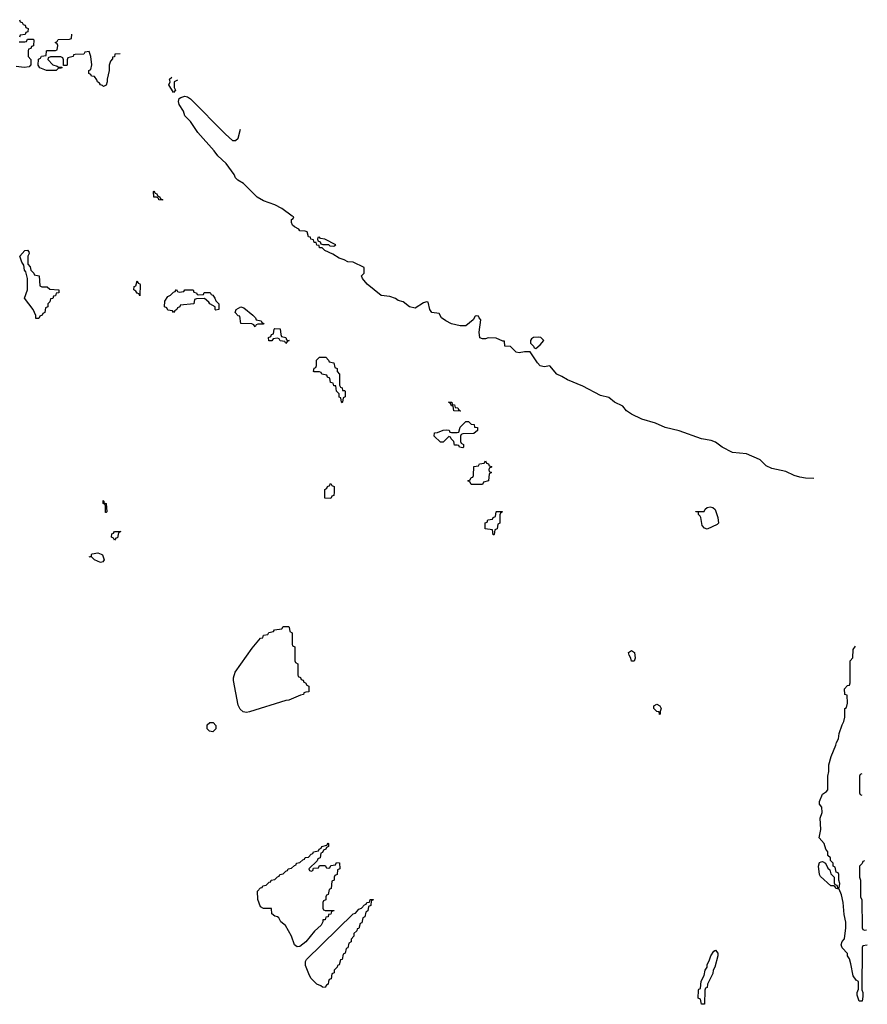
# Model space of a CAD drawing. Header units: inches. Extents: x 2550115 to 2887259, y 311850 to 494471.
# Tile 106 of 115: x 2803454 to 2809490, y 466126 to 473133. Entities that reach past the tile are written whole.
import ezdxf

# ---------------------------------------------------------------- set-up
doc = ezdxf.new("R2010")
doc.units = ezdxf.units.IN
doc.header["$MEASUREMENT"] = 0
doc.layers.add('C8406', color=7, linetype='Continuous')
doc.layers.add('C8407', color=7, linetype='Continuous')

msp = doc.modelspace()

# ---------------------------------------------------------------- linework, layer by layer
at = {"layer": 'C8406', "color": 6}
for points in [[(2806670, 469826), (2806662, 469842), (2806646, 469850), (2806662, 469858), (2806670, 469874), (2806682, 469878), (2806686, 469890), (2806687.3, 469952.7), (2806722, 469958), (2806728.4, 469971.6), (2806762, 469978), (2806770, 469994), (2806778, 469978), (2806792.7, 469972.7), (2806798, 469958), (2806812.7, 469952.7), (2806812.7, 469947.3), (2806798, 469942), (2806794, 469930), (2806798, 469918), (2806814, 469910), (2806798, 469902), (2806792, 469850), (2806758, 469842), (2806750, 469826)], [(2805670, 469726), (2805627.3, 469727.3), (2805626, 469790), (2805642, 469798), (2805646, 469810), (2805662, 469818), (2805666, 469830), (2805671, 469831), (2805678, 469818), (2805694, 469810), (2805694, 469770), (2805690, 469746), (2805678, 469742)], [(2804066, 469626), (2804066, 469670), (2804062, 469682), (2804048, 469690), (2804048.7, 469711.3), (2804054, 469706), (2804054, 469694), (2804071, 469690), (2804074, 469630), (2804070, 469626)], [(2808350, 469508), (2808330, 469515.3), (2808313.2, 469533.2), (2808304, 469590), (2808300.4, 469600.4), (2808288, 469612), (2808288, 469628), (2808269.1, 469630.9), (2808270, 469634), (2808328, 469632), (2808335.3, 469650), (2808350, 469661), (2808370, 469666), (2808390, 469661), (2808406.8, 469646.8), (2808426, 469590), (2808431.3, 469550), (2808419.8, 469540.2)], [(2806826, 469466), (2806822, 469502), (2806768, 469510), (2806768.4, 469551.6), (2806782, 469558), (2806787.3, 469572.7), (2806822, 469578), (2806826, 469590), (2806842, 469598), (2806846, 469630), (2806850, 469634), (2806890, 469634), (2806892, 469630), (2806878, 469622), (2806874, 469610), (2806874, 469550), (2806858, 469542), (2806854, 469510), (2806838, 469502), (2806834, 469470), (2806830, 469466)], [(2804130, 469428.7), (2804122, 469442), (2804108, 469450), (2804110, 469474), (2804122, 469478), (2804128.4, 469491.6), (2804174, 469490), (2804158, 469482), (2804150, 469446), (2804138, 469442)], [(2804030, 469269.3), (2803986, 469290), (2803967.3, 469307.3), (2803948, 469310), (2803966, 469314), (2803966, 469326), (2803971.3, 469331.3), (2804010, 469338), (2804034, 469330), (2804044.7, 469324.7), (2804054.8, 469290), (2804046, 469274)], [(2805070, 468202), (2805046.2, 468206.2), (2805025.2, 468225.2), (2805010, 468254), (2804977, 468430), (2804976.2, 468450), (2804989.7, 468490), (2805110, 468661), (2805170, 468732), (2805186, 468734), (2805190, 468752), (2805222, 468758), (2805228.4, 468771.6), (2805262, 468778), (2805268.4, 468791.6), (2805322, 468798), (2805330, 468814), (2805370, 468814), (2805374, 468810), (2805378, 468778), (2805394, 468770), (2805394, 468690), (2805398, 468678), (2805414, 468670), (2805414, 468570), (2805418, 468558), (2805434, 468550), (2805434, 468470), (2805438, 468458), (2805452.7, 468452.7), (2805458, 468438), (2805472.7, 468432.7), (2805478, 468418), (2805490, 468414), (2805498, 468398), (2805514, 468390), (2805514, 468350), (2805492, 468348), (2805478, 468342), (2805474, 468330), (2805454, 468326), (2805371.3, 468290), (2805350, 468287), (2805090, 468206.6)], [(2807830, 468568), (2807810, 468568.7), (2807805.2, 468590), (2807794, 468610), (2807789.7, 468630.3), (2807810, 468642.8), (2807831, 468630), (2807838, 468590)], [(2808010, 468188.7), (2808007.3, 468207.3), (2807990, 468208.7), (2807969.2, 468230), (2807968.7, 468250), (2807990, 468261), (2808012, 468250), (2808022, 468230), (2808014, 468210), (2808014, 468190)], [(2804830, 468066), (2804806, 468070), (2804790, 468086), (2804790, 468114), (2804808.8, 468131.1), (2804831, 468131), (2804852, 468110), (2804850, 468086)], [(2805530, 467074), (2805542, 467078), (2805546, 467094), (2805582, 467098), (2805590, 467114), (2805630, 467114), (2805638, 467098), (2805650, 467094), (2805662, 467098), (2805670, 467114), (2805702, 467118), (2805710, 467134), (2805732.7, 467132.7), (2805734, 467090), (2805718, 467082), (2805714, 467050), (2805698, 467042), (2805694, 467030), (2805694, 467010), (2805678, 467002), (2805672, 466950), (2805658, 466942), (2805651.6, 466908.4), (2805638, 466902), (2805634, 466890), (2805634, 466870), (2805618, 466862), (2805614, 466850), (2805614, 466810), (2805618, 466798), (2805630, 466794), (2805690, 466794), (2805692, 466790), (2805674, 466786), (2805670, 466768), (2805654, 466766), (2805650, 466748), (2805634, 466746), (2805630, 466728), (2805614, 466726), (2805614, 466714), (2805602, 466690), (2805554.4, 466645.6), (2805490.7, 466570), (2805450, 466537.2), (2805430, 466534), (2805410, 466548.7), (2805389.3, 466610), (2805346.3, 466686.3), (2805313.6, 466713.6), (2805300.2, 466740.2), (2805289.5, 466749.5), (2805270, 466752.7), (2805250, 466769), (2805248.4, 466808.4), (2805190, 466807.3), (2805170, 466819), (2805149.1, 466870.9), (2805148, 466930), (2805170, 466954), (2805182, 466958), (2805186, 466970), (2805210, 466974), (2805230, 466994), (2805242, 466998), (2805246, 467010), (2805270, 467014), (2805290, 467034), (2805302, 467038), (2805306, 467050), (2805330, 467054), (2805350, 467074), (2805362, 467078), (2805366, 467090), (2805390, 467094), (2805410, 467114), (2805422, 467118), (2805426, 467130), (2805450, 467134), (2805470, 467154), (2805482, 467158), (2805486, 467170), (2805510, 467174), (2805530, 467194), (2805542, 467198), (2805546, 467210), (2805582, 467218), (2805586, 467230), (2805602, 467238), (2805606, 467250), (2805642, 467258), (2805650, 467274), (2805654, 467270), (2805654, 467250), (2805638, 467242), (2805634, 467230), (2805618, 467222), (2805610, 467206), (2805598, 467202), (2805592.7, 467167.3), (2805578, 467162), (2805572.7, 467147.3), (2805514, 467090), (2805518, 467078)], [(2805630, 466246), (2805610, 466248), (2805598, 466258), (2805570, 466269.4), (2805530, 466309.4), (2805517.6, 466330), (2805490, 466402), (2805489.6, 466430), (2805496.2, 466443.8), (2805829, 466770), (2805844.7, 466775.3), (2805870, 466802), (2805888.8, 466811.1), (2805910, 466834), (2805922, 466838), (2805926, 466850), (2805946, 466854), (2805950, 466872), (2805972.7, 466872.7), (2805970, 466866), (2805958, 466862), (2805954, 466830), (2805938, 466822), (2805934, 466790), (2805918, 466782), (2805911.6, 466748.4), (2805898, 466742), (2805890, 466706), (2805878, 466702), (2805870, 466666), (2805858, 466662), (2805854, 466650), (2805834, 466630), (2805834, 466610), (2805814, 466590), (2805814, 466570), (2805798, 466562), (2805791.6, 466528.4), (2805778, 466522), (2805772, 466490), (2805758, 466482), (2805750, 466446), (2805738, 466442), (2805730, 466406), (2805718, 466402), (2805714, 466390), (2805694, 466370), (2805694, 466350), (2805678, 466342), (2805671.6, 466308.4), (2805658, 466302), (2805652.7, 466287.3), (2805651.6, 466268.4), (2805638, 466262)], [(2808310, 466126), (2808302, 466162), (2808286, 466170), (2808287.3, 466227.3), (2808290, 466234), (2808302, 466238), (2808308, 466290), (2808328, 466330), (2808335.3, 466370), (2808348.7, 466390), (2808349, 466410), (2808364.7, 466435.3), (2808375.3, 466470), (2808396.4, 466503.6), (2808410, 466511), (2808424.7, 466490), (2808426, 466470), (2808404.7, 466390), (2808391.3, 466370), (2808390, 466346), (2808352, 466270), (2808350, 466246), (2808338, 466242), (2808332.7, 466227.3), (2808330, 466126)]]:
    msp.add_lwpolyline(points, close=True, dxfattribs=at)
for points in [[(2809110, 469867.6), (2809050, 469869.6), (2809010, 469877), (2808970, 469889.6), (2808910, 469918), (2808810, 469938.4), (2808770, 469958), (2808726.6, 470000)], [(2809490, 466546), (2809458, 466542), (2809454, 466530), (2809452, 466230), (2809458, 466210), (2809458, 466182), (2809452.7, 466147.3), (2809432.7, 466147.3), (2809418, 466190), (2809418, 466210), (2809427.3, 466232.7), (2809427.3, 466287.3), (2809410, 466298), (2809390, 466328), (2809373.6, 466413.6), (2809362, 466450), (2809349, 466470), (2809348.7, 466488.7), (2809310, 466528), (2809304, 466550), (2809310, 466574), (2809328.4, 466591.6), (2809337, 466670), (2809337, 466710), (2809325.1, 466765.1), (2809318.4, 466850), (2809305.6, 466905.6), (2809290, 466946), (2809266, 466950), (2809262, 466962), (2809248.4, 466968.4), (2809230, 466969), (2809156, 467036), (2809149.2, 467050), (2809141.2, 467110), (2809150, 467134), (2809160.4, 467139.6), (2809170, 467142), (2809191.3, 467131.3), (2809210, 467094), (2809222, 467082), (2809230, 467054), (2809254, 467030), (2809254, 466990), (2809258, 466978), (2809272.7, 466972.7), (2809278, 466958), (2809290, 466954), (2809294.6, 466985.4), (2809286, 467010), (2809286, 467050), (2809282, 467062), (2809267.3, 467067.3), (2809262, 467102), (2809246, 467110), (2809246, 467130), (2809228.4, 467148.4), (2809227.3, 467167.3), (2809210, 467186), (2809208, 467210), (2809195.3, 467230), (2809182, 467270), (2809148, 467310), (2809159, 467370), (2809154, 467450), (2809169.4, 467490), (2809166, 467530), (2809149, 467550), (2809148.7, 467570), (2809170, 467622), (2809200.4, 467639.6), (2809208.7, 467651.3), (2809209.2, 467749.2), (2809216.6, 467783.4), (2809216, 467830), (2809233.2, 467890), (2809266, 467970), (2809269.4, 467990), (2809283.7, 468016.3), (2809290, 468054), (2809310, 468114), (2809322, 468138), (2809329.2, 468170), (2809329.1, 468230.9), (2809342, 468238), (2809348, 468270), (2809346, 468326), (2809328.7, 468330), (2809328, 468370), (2809350, 468394), (2809362, 468398), (2809367.3, 468412.7), (2809369, 468570), (2809387.3, 468592.7), (2809388.7, 468650), (2809406.4, 468673.6)], [(2809450, 467766), (2809438, 467762), (2809434, 467750), (2809434, 467630), (2809438, 467618), (2809450, 467614)], [(2809470, 467146), (2809458, 467142), (2809452.7, 467127.3), (2809434, 467110), (2809434, 467030), (2809442, 467010), (2809442, 466890), (2809452, 466870), (2809454, 466670), (2809458, 466658), (2809470, 466654), (2809484, 466656)]]:
    msp.add_lwpolyline(points, dxfattribs=at)
at = {"layer": 'C8407', "color": 6}
for points in [[(2803452.7, 473132.7), (2803458, 473118), (2803472.7, 473112.7), (2803478, 473098), (2803492.7, 473092.7), (2803498, 473078), (2803514, 473070), (2803512.7, 473047.3), (2803498, 473042), (2803492.7, 473027.3), (2803458, 473022), (2803452.7, 473007.3)], [(2804170.3, 472889.7), (2804132.7, 472887.3), (2804130, 472868), (2804114, 472866), (2804114, 472854), (2804102, 472838), (2804091.3, 472810), (2804091.2, 472771.1), (2804078, 472710), (2804078, 472690), (2804070, 472666), (2804050, 472658), (2804044.7, 472664.7), (2804030, 472669.2), (2804022, 472682), (2804009.2, 472690), (2804004.7, 472704.7), (2803988, 472728), (2803966, 472730), (2803962, 472742), (2803946, 472750), (2803946, 472770), (2803962, 472778), (2803968.4, 472811.6), (2803962, 472870), (2803950, 472906), (2803918, 472902), (2803910, 472888), (2803850, 472886), (2803838, 472882), (2803834, 472870), (2803798, 472862), (2803792, 472848), (2803791.3, 472810), (2803787.3, 472807.3), (2803766, 472806), (2803767.3, 472847.3), (2803762, 472862), (2803747.3, 472867.3), (2803710, 472868.7), (2803672.7, 472867.3), (2803658, 472862), (2803654, 472850), (2803691.2, 472811.1), (2803722, 472802), (2803730, 472794), (2803754, 472794), (2803754, 472790), (2803748.4, 472788.4), (2803731.6, 472788.4), (2803714, 472770), (2803646, 472770), (2803598, 472790), (2803586, 472810), (2803587.3, 472852.7), (2803602, 472858), (2803610, 472874), (2803642, 472878), (2803646, 472910), (2803650, 472914), (2803710, 472914), (2803722, 472918), (2803726, 472950), (2803722, 472962), (2803706, 472970), (2803722, 472978), (2803727.3, 472992.7), (2803810, 472994), (2803822, 472998), (2803826, 473030)], [(2803450, 472974), (2803490, 472974), (2803502, 472978), (2803510, 472994), (2803550, 472994), (2803554, 472990), (2803552.7, 472947.3), (2803538, 472942), (2803532.7, 472927.3), (2803518, 472922), (2803514, 472910), (2803514, 472870), (2803534, 472850), (2803534, 472810), (2803530, 472806), (2803522, 472798), (2803486.8, 472793.2), (2803430, 472799.5)], [(2804577.7, 472702.3), (2804554.8, 472690), (2804554.8, 472650), (2804564.7, 472630), (2804550, 472615.3), (2804515.3, 472670), (2804525.2, 472690), (2804521.3, 472710), (2804537, 472723)], [(2808726.6, 470000), (2808723.3, 470003.3), (2808630, 470042.9), (2808530, 470051.6), (2808457.2, 470090), (2808410, 470126.6), (2808379.1, 470139.1), (2808309, 470150), (2808150, 470206.9), (2808050, 470229.8), (2807981.4, 470261.5), (2807885.2, 470290), (2807810, 470325.4), (2807776.2, 470350), (2807750, 470382), (2807689.4, 470410), (2807650, 470443.7), (2807590, 470458.7), (2807464.4, 470524.4), (2807354, 470570), (2807314.7, 470594.7), (2807279, 470610), (2807230, 470668.7), (2807190, 470662), (2807161.2, 470670), (2807140.9, 470690), (2807089, 470769), (2807050, 470769.4), (2807010, 470761.6), (2806990, 470767.8), (2806950, 470808), (2806908.7, 470810), (2806906, 470846), (2806894, 470846), (2806847.3, 470867.3), (2806790, 470868.7), (2806770, 470861.2), (2806750, 470860.9), (2806730, 470869.5), (2806726, 470910), (2806738, 470998), (2806726, 471010), (2806722, 471022), (2806710, 471026), (2806698, 471022), (2806683.6, 470996.4), (2806630, 470955.3), (2806590, 470954), (2806530, 470969.4), (2806488, 470990), (2806458, 471010), (2806442, 471042), (2806390, 471048.7), (2806375.3, 471070), (2806362, 471122), (2806350, 471126), (2806330, 471118), (2806270, 471079.3), (2806229, 471090), (2806184, 471124), (2806150, 471135.3), (2806129.3, 471149.3), (2806090, 471164), (2806028.7, 471170), (2805929, 471250), (2805895.3, 471290), (2805888, 471310), (2805906, 471330), (2805906, 471370), (2805830, 471408), (2805790, 471409), (2805764.7, 471424.7), (2805730, 471435.3), (2805685.2, 471465.2), (2805626, 471490), (2805608, 471508), (2805588, 471510), (2805586, 471526), (2805570, 471528), (2805566, 471546), (2805550, 471548), (2805546, 471566), (2805528, 471570), (2805526, 471586), (2805510, 471588), (2805502, 471622), (2805488, 471628), (2805450, 471629), (2805442, 471642), (2805410, 471658), (2805398, 471670), (2805389, 471690), (2805388.7, 471710), (2805402, 471718), (2805406, 471730), (2805394, 471734), (2805322, 471790), (2805270, 471816), (2805190, 471844.5), (2805145.2, 471870), (2805047, 471967), (2805008, 471990), (2804990, 472008), (2804982, 472030), (2804925.2, 472110), (2804864.9, 472164.9), (2804839.3, 472199.3), (2804722.7, 472330), (2804670, 472409), (2804629.5, 472449.5), (2804621.2, 472481.2), (2804589.4, 472529.4), (2804586, 472550), (2804589.2, 472570.8), (2804600.9, 472579.1), (2804630, 472587.3), (2804650, 472583), (2804670, 472570.3), (2804919, 472319), (2804970, 472274), (2804990, 472273), (2805009.4, 472290), (2805025.8, 472354.2)]]:
    msp.add_lwpolyline(points, dxfattribs=at)
for points in [[(2804470, 471848.7), (2804446, 471850), (2804442, 471862), (2804428.7, 471868.7), (2804408.7, 471870), (2804406, 471910), (2804410, 471914), (2804418, 471898), (2804430, 471894), (2804438, 471878), (2804450, 471874), (2804458, 471858), (2804470, 471854)], [(2805590, 471586), (2805578, 471582), (2805574, 471570), (2805578, 471558), (2805592.7, 471552.7), (2805598, 471538), (2805612.7, 471532.7), (2805652.7, 471532.7), (2805663.6, 471523.6), (2805690, 471522), (2805706, 471530), (2805626, 471570), (2805596.4, 471576.4)], [(2803570, 471006), (2803568.7, 471028.7), (2803549.2, 471070), (2803489.3, 471150), (2803508.7, 471210), (2803509, 471290), (2803498, 471338), (2803489.4, 471350), (2803484.7, 471384.7), (2803470, 471408), (2803455.3, 471450), (2803491.2, 471491.1), (2803510, 471492), (2803519.6, 471479.6), (2803522, 471470), (2803512, 471450), (2803512.7, 471392.7), (2803530, 471374), (2803534, 471350), (2803554, 471330), (2803558, 471318), (2803592, 471310), (2803598, 471238), (2803612.7, 471232.7), (2803650, 471232), (2803670, 471214), (2803734, 471210), (2803734, 471190), (2803714, 471186), (2803710, 471168), (2803694, 471166), (2803690, 471148), (2803674, 471146), (2803670, 471126), (2803654, 471110), (2803654, 471090), (2803638, 471082), (2803634, 471050), (2803618, 471042), (2803614, 471030), (2803598, 471022), (2803590, 471006)], [(2804310, 471168), (2804302, 471182), (2804290, 471186), (2804282, 471202), (2804268, 471210), (2804270, 471234), (2804282, 471238), (2804290, 471274), (2804298, 471258), (2804310, 471254), (2804312.7, 471247.3)], [(2804590, 471194), (2804622, 471198), (2804630, 471211.3), (2804690, 471211), (2804694, 471194), (2804714, 471190), (2804718, 471178), (2804730, 471174), (2804762, 471178), (2804768.8, 471191.1), (2804810, 471190.8), (2804818, 471178), (2804830, 471171.3), (2804844.7, 471150), (2804851.2, 471131.1), (2804871.3, 471110), (2804872, 471070), (2804850, 471066), (2804846, 471070), (2804846, 471090), (2804808.7, 471110), (2804802, 471122), (2804770, 471148), (2804712.7, 471147.3), (2804698, 471142), (2804694, 471110), (2804598, 471102), (2804594, 471090), (2804578, 471082), (2804574, 471070), (2804558, 471062), (2804550, 471048.7), (2804542, 471062), (2804510, 471066), (2804502, 471082), (2804486, 471090), (2804488.7, 471128.7), (2804510, 471162), (2804528.7, 471171.3), (2804550, 471194), (2804562, 471198), (2804570, 471212), (2804578, 471198)], [(2805130, 470946), (2805122, 470962), (2805107.3, 470967.3), (2805028, 470970), (2805022, 471022), (2805010, 471026), (2804988, 471050), (2804995.3, 471070), (2805029.6, 471090.4), (2805050, 471082.8), (2805114, 471030), (2805134, 471010), (2805138, 470998), (2805174, 470990), (2805178, 470978), (2805192, 470970), (2805190, 470966), (2805150, 470966), (2805138, 470962)], [(2805350, 470829), (2805342, 470842), (2805310, 470848), (2805302, 470862), (2805290, 470866), (2805258, 470862), (2805250, 470848), (2805227.3, 470847.3), (2805226, 470870), (2805242, 470878), (2805247.3, 470892.7), (2805262, 470898), (2805266, 470930), (2805270, 470934), (2805310, 470932), (2805312.7, 470892.7), (2805318, 470878), (2805350, 470872), (2805354, 470854), (2805374, 470850), (2805358, 470842)], [(2807150, 470873.2), (2807114, 470870), (2807098, 470862), (2807091.3, 470850), (2807092, 470830), (2807114, 470810), (2807118, 470798), (2807130, 470794), (2807160.4, 470819.6), (2807186, 470850), (2807166, 470870)], [(2805754, 470494), (2805766, 470494), (2805771.6, 470488.4), (2805771.6, 470448.4), (2805758, 470442), (2805754, 470410), (2805750, 470406), (2805746, 470410), (2805742, 470442), (2805730, 470446), (2805728, 470470), (2805709, 470490), (2805706, 470526), (2805690, 470528), (2805686, 470546), (2805668, 470550), (2805662, 470582), (2805646, 470590), (2805642, 470602), (2805606, 470610), (2805602, 470622), (2805590, 470626), (2805550, 470626), (2805546, 470630), (2805550, 470654), (2805562, 470658), (2805567.3, 470672.7), (2805568.7, 470710), (2805590, 470731), (2805634, 470730), (2805654, 470710), (2805658, 470698), (2805690, 470692), (2805698, 470658), (2805714, 470650), (2805714, 470630), (2805732, 470610), (2805732.7, 470532.7), (2805738, 470518), (2805750, 470514)], [(2806590, 470346), (2806546, 470350), (2806542, 470382), (2806530, 470386), (2806522, 470402), (2806508, 470410), (2806531.2, 470411.1), (2806534, 470394), (2806550, 470392), (2806554, 470374), (2806574, 470370), (2806578, 470358), (2806594, 470350)], [(2806610, 470086), (2806586, 470090), (2806582, 470102), (2806570, 470106), (2806550, 470106), (2806546, 470130), (2806526, 470150), (2806522, 470162), (2806510, 470166), (2806470, 470126), (2806450, 470126), (2806406, 470170), (2806407.3, 470192.7), (2806430, 470194), (2806470, 470212), (2806490, 470214), (2806512.7, 470212.7), (2806518, 470198), (2806530, 470194), (2806570, 470194), (2806582, 470198), (2806590, 470234), (2806630, 470274), (2806650, 470274), (2806670, 470254), (2806690, 470252), (2806694, 470234), (2806714, 470230), (2806714, 470210), (2806687.3, 470187.3), (2806610, 470186), (2806598, 470182), (2806594, 470170), (2806594, 470130), (2806598, 470118), (2806614, 470110), (2806614, 470090)]]:
    msp.add_lwpolyline(points, close=True, dxfattribs=at)

doc.saveas('drawing.dxf')
